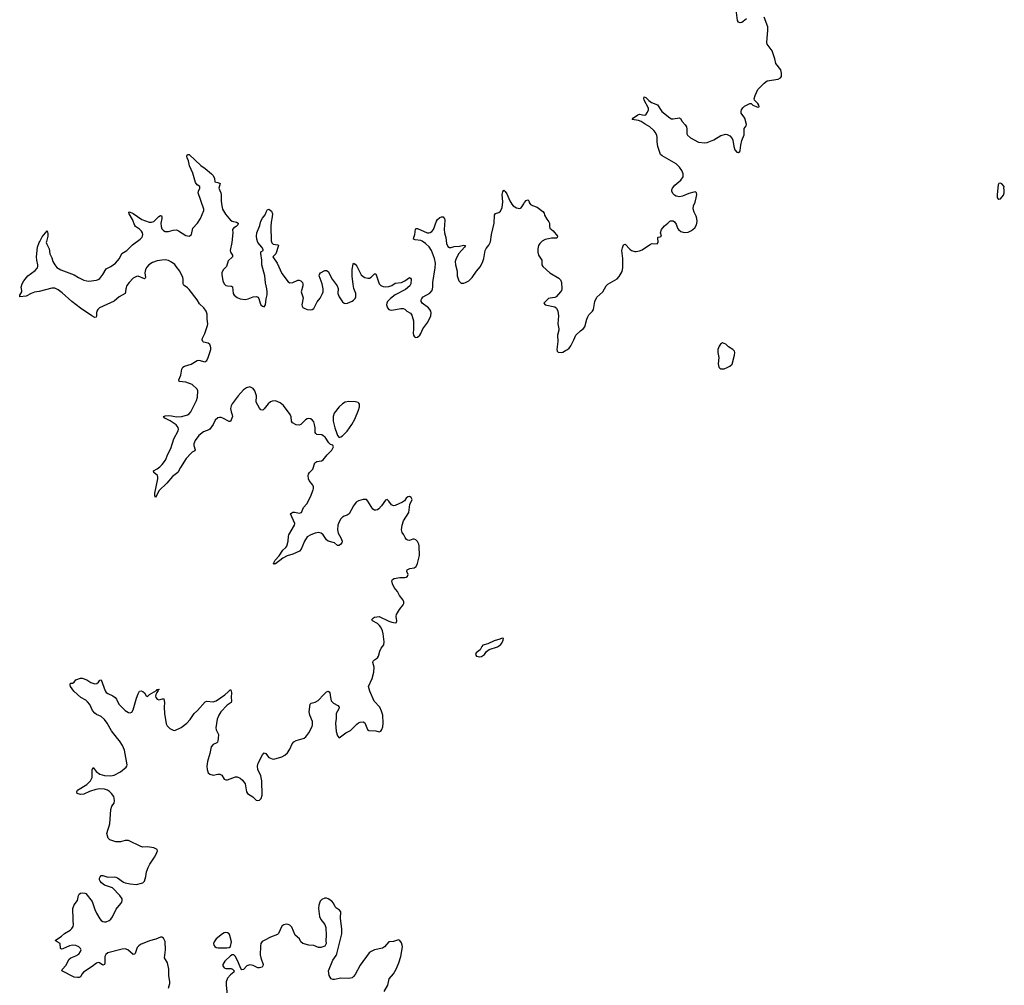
# Model space of a CAD drawing. Header units: inches. Extents: x 1603746 to 1744129, y 385869 to 533836.
# Tile 95 of 105: x 1653688 to 1666019, y 476907 to 488999. Entities that reach past the tile are written whole.
import ezdxf

# ---------------------------------------------------------------- set-up
doc = ezdxf.new("R2010")
doc.units = ezdxf.units.IN
doc.header["$MEASUREMENT"] = 0
for name, color, linetype in [('B6457', 7, 'Continuous'), ('B6458', 7, 'Continuous'), ('B6468', 7, 'Continuous')]:
    doc.layers.add(name, color=color, linetype=linetype)

msp = doc.modelspace()

# ---------------------------------------------------------------- linework, layer by layer
at = {"layer": 'B6457', "color": 6, "elevation": 300}
for points in [[(1655552, 476870), (1655569, 476930), (1655570, 476950), (1655556, 477030), (1655557, 477110), (1655538, 477190), (1655501, 477250), (1655514, 477350), (1655510, 477455), (1655490, 477499), (1655470, 477512), (1655450, 477511), (1655395, 477485), (1655315, 477465), (1655201, 477419), (1655179, 477401), (1655161, 477379), (1655134, 477306), (1655124, 477296), (1655110, 477294), (1655043, 477350), (1655010, 477363), (1654970, 477360), (1654790, 477313), (1654767, 477293), (1654755, 477270), (1654754, 477190), (1654750, 477170), (1654730, 477160), (1654687, 477187), (1654670, 477191), (1654650, 477185), (1654597, 477143), (1654487, 477070), (1654471, 477050), (1654450, 477013), (1654434, 477006), (1654410, 477005), (1654370, 477011), (1654215, 477090), (1654223, 477110), (1654265, 477155), (1654307, 477233), (1654329, 477251), (1654390, 477275), (1654430, 477299), (1654451, 477329), (1654456, 477350), (1654451, 477370), (1654430, 477390), (1654390, 477405), (1654350, 477410), (1654310, 477403), (1654230, 477364), (1654210, 477360), (1654201, 477370), (1654195, 477430), (1654157, 477450), (1654133, 477470), (1654210, 477522), (1654250, 477555), (1654321, 477599), (1654342, 477618), (1654358, 477642), (1654363, 477670), (1654356, 477716), (1654359, 477770), (1654352, 477830), (1654354, 477870), (1654370, 477914), (1654411, 477969), (1654424, 478030), (1654431, 478049), (1654450, 478062), (1654470, 478065), (1654503, 478063), (1654516, 478056), (1654595, 477955), (1654630, 477855), (1654650, 477812), (1654690, 477738), (1654710, 477718), (1654730, 477706), (1654750, 477702), (1654770, 477703), (1654810, 477720), (1654830, 477736), (1654850, 477764), (1654898, 477862), (1654956, 477930), (1654968, 477950), (1654972, 477970), (1654970, 477990), (1654944, 478030), (1654850, 478127), (1654750, 478163), (1654713, 478190), (1654695, 478210), (1654686, 478230), (1654688, 478250), (1654696, 478264), (1654710, 478281), (1654730, 478283), (1654790, 478260), (1654870, 478265), (1654890, 478263), (1654914, 478254), (1654990, 478200), (1655011, 478190), (1655070, 478177), (1655150, 478170), (1655215, 478185), (1655230, 478192), (1655250, 478213), (1655267, 478270), (1655277, 478330), (1655296, 478384), (1655317, 478423), (1655377, 478510), (1655399, 478550), (1655412, 478590), (1655409, 478610), (1655370, 478630), (1655290, 478640), (1655230, 478639), (1655204, 478644), (1655050, 478719), (1655010, 478720), (1654950, 478704), (1654890, 478702), (1654818, 478730), (1654795, 478750), (1654780, 478810), (1654816, 478930), (1654830, 479110), (1654844, 479150), (1654871, 479190), (1654877, 479223), (1654868, 479270), (1654839, 479310), (1654814, 479334), (1654786, 479350), (1654750, 479363), (1654690, 479368), (1654641, 479359), (1654564, 479336), (1654490, 479303), (1654450, 479297), (1654409, 479310), (1654405, 479330), (1654413, 479350), (1654530, 479424), (1654575, 479470), (1654594, 479510), (1654595, 479605), (1654610, 479636), (1654645, 479585), (1654692, 479550), (1654750, 479533), (1654828, 479530), (1654870, 479540), (1654950, 479582), (1655021, 479639), (1655029, 479650), (1655032, 479670), (1655000, 479850), (1654975, 479910), (1654939, 479970), (1654914, 480000)], [(1656172, 480000), (1656170, 479969), (1656166, 479954), (1656157, 479943), (1656110, 479921), (1656087, 479893), (1656071, 479810), (1656038, 479710), (1656030, 479650), (1656034, 479610), (1656050, 479570), (1656070, 479552), (1656110, 479540), (1656170, 479553), (1656193, 479553), (1656219, 479539), (1656250, 479490), (1656270, 479480), (1656290, 479480), (1656390, 479516), (1656410, 479516), (1656450, 479502), (1656478, 479478), (1656510, 479430), (1656529, 479330), (1656542, 479310), (1656606, 479266), (1656650, 479225), (1656670, 479220), (1656690, 479224), (1656714, 479246), (1656724, 479290), (1656722, 479470), (1656709, 479530), (1656669, 479609), (1656665, 479650), (1656674, 479690), (1656730, 479794), (1656750, 479819), (1656756, 479816), (1656770, 479810), (1656790, 479781), (1656810, 479762), (1656850, 479742), (1656870, 479741), (1656970, 479767), (1657010, 479791), (1657040, 479820), (1657070, 479866), (1657101, 479930), (1657123, 479957), (1657150, 479975), (1657237, 480000)], [(1658251, 476830), (1658299, 476910), (1658316, 476990), (1658368, 477050), (1658401, 477110), (1658436, 477190), (1658461, 477270), (1658481, 477390), (1658480, 477410), (1658470, 477440), (1658450, 477467), (1658430, 477475), (1658370, 477457), (1658310, 477451), (1658256, 477390), (1658230, 477371), (1658130, 477351), (1658090, 477332), (1658066, 477314), (1657950, 477161), (1657890, 477043), (1657870, 477017), (1657850, 477003), (1657810, 476993), (1657710, 476995), (1657630, 476979), (1657610, 476979), (1657590, 476988), (1657563, 477030), (1657557, 477090), (1657610, 477222), (1657650, 477279), (1657659, 477301), (1657724, 477550), (1657724, 477610), (1657706, 477750), (1657708, 477828), (1657695, 477850), (1657655, 477875), (1657639, 477890), (1657616, 477936), (1657599, 477959), (1657550, 477991), (1657530, 478000), (1657510, 478000), (1657470, 477982), (1657450, 477962), (1657434, 477910), (1657431, 477870), (1657442, 477770), (1657461, 477730), (1657508, 477670), (1657524, 477630), (1657527, 477533), (1657521, 477470), (1657525, 477430), (1657510, 477397), (1657458, 477382), (1657430, 477380), (1657370, 477404), (1657310, 477411), (1657233, 477433), (1657210, 477450), (1657191, 477490), (1657137, 477537), (1657095, 477635), (1657070, 477659), (1657050, 477670), (1657026, 477674), (1656994, 477666), (1656970, 477646), (1656930, 477556), (1656918, 477542), (1656830, 477511), (1656750, 477469), (1656726, 477454), (1656710, 477431), (1656703, 477397), (1656699, 477290), (1656707, 477250), (1656736, 477170), (1656735, 477150), (1656724, 477136), (1656690, 477125), (1656670, 477127), (1656610, 477157), (1656570, 477163), (1656533, 477150), (1656490, 477107), (1656470, 477101), (1656457, 477117), (1656430, 477190), (1656390, 477270), (1656370, 477287), (1656350, 477288), (1656330, 477276), (1656256, 477210), (1656233, 477170), (1656233, 477150), (1656250, 477127), (1656270, 477119), (1656336, 477116), (1656353, 477110), (1656375, 477090), (1656369, 477070), (1656330, 477039), (1656290, 476995), (1656274, 476950), (1656274, 476910), (1656288, 476790)]]:
    msp.add_lwpolyline(points, dxfattribs=at)
msp.add_lwpolyline([(1656270, 477569), (1656250, 477564), (1656226, 477550), (1656147, 477490), (1656122, 477450), (1656116, 477430), (1656118, 477410), (1656132, 477392), (1656150, 477380), (1656175, 477375), (1656284, 477376), (1656310, 477380), (1656330, 477395), (1656339, 477450), (1656321, 477530), (1656311, 477551), (1656290, 477566)], close=True, dxfattribs=at)
at = {"layer": 'B6458', "color": 6, "elevation": 300}
for points in [[(1657237, 480000), (1657250, 480004), (1657270, 480019), (1657310, 480070), (1657350, 480149), (1657355, 480170), (1657354, 480210), (1657322, 480290), (1657313, 480330), (1657325, 480430), (1657339, 480441), (1657390, 480453), (1657428, 480472), (1657495, 480550), (1657530, 480582), (1657550, 480591), (1657564, 480584), (1657572, 480570), (1657579, 480510), (1657589, 480469), (1657620, 480440), (1657673, 480410), (1657688, 480390), (1657683, 480370), (1657653, 480310), (1657653, 480250), (1657643, 480190), (1657650, 480085), (1657670, 480031), (1657690, 480005), (1657771, 480069), (1657830, 480098), (1657910, 480178), (1657930, 480195), (1657950, 480202), (1657990, 480205), (1658010, 480194), (1658043, 480110), (1658059, 480099), (1658150, 480092), (1658190, 480082), (1658210, 480091), (1658224, 480110), (1658236, 480144), (1658240, 480190), (1658235, 480290), (1658221, 480341), (1658198, 480390), (1658127, 480467), (1658072, 480590), (1658058, 480650), (1658103, 480750), (1658125, 480830), (1658126, 480890), (1658110, 480950), (1658114, 480966), (1658130, 480983), (1658170, 481010), (1658183, 481030), (1658198, 481090), (1658217, 481130), (1658247, 481173), (1658254, 481210), (1658241, 481310), (1658230, 481348), (1658211, 481391), (1658195, 481415), (1658170, 481439), (1658107, 481470), (1658099, 481490), (1658118, 481510), (1658130, 481516), (1658190, 481524), (1658310, 481469), (1658350, 481455), (1658390, 481448), (1658409, 481451), (1658413, 481470), (1658404, 481524), (1658409, 481550), (1658446, 481614), (1658491, 481670), (1658500, 481690), (1658500, 481710), (1658491, 481730), (1658444, 481790), (1658418, 481838), (1658377, 481890), (1658356, 481936), (1658350, 481971), (1658358, 481990), (1658378, 482002), (1658450, 482016), (1658510, 482013), (1658530, 482018), (1658546, 482030), (1658552, 482050), (1658537, 482090), (1658539, 482110), (1658573, 482127), (1658630, 482137), (1658654, 482150), (1658672, 482188), (1658693, 482290), (1658691, 482411), (1658687, 482430), (1658670, 482464), (1658650, 482485), (1658630, 482496), (1658610, 482495), (1658570, 482479), (1658550, 482482), (1658532, 482492), (1658514, 482514), (1658498, 482550), (1658479, 482579), (1658470, 482610), (1658477, 482670), (1658496, 482724), (1658563, 482830), (1658573, 482927), (1658603, 482990), (1658590, 483017), (1658570, 483029), (1658550, 483023), (1658530, 483006), (1658506, 482974), (1658483, 482957), (1658390, 482916), (1658370, 482913), (1658345, 482925), (1658310, 482972), (1658290, 482989), (1658270, 482981), (1658220, 482910), (1658186, 482874), (1658170, 482862), (1658150, 482856), (1658130, 482858), (1658109, 482869), (1658050, 482972), (1658030, 482989), (1657990, 482993), (1657930, 482975), (1657903, 482957), (1657867, 482913), (1657816, 482810), (1657790, 482794), (1657750, 482783), (1657730, 482771), (1657710, 482750), (1657687, 482710), (1657672, 482668), (1657668, 482610), (1657677, 482570), (1657710, 482510), (1657726, 482470), (1657724, 482450), (1657710, 482430), (1657690, 482416), (1657670, 482416), (1657630, 482450), (1657550, 482469), (1657530, 482484), (1657489, 482549), (1657464, 482570), (1657430, 482576), (1657389, 482570), (1657333, 482550), (1657290, 482522), (1657253, 482470), (1657214, 482370), (1657194, 482346), (1657110, 482305), (1657036, 482284), (1656982, 482258), (1656890, 482186), (1656876, 482184), (1656870, 482175), (1656865, 482190), (1656886, 482230), (1656936, 482284), (1656984, 482356), (1657023, 482390), (1657034, 482406), (1657049, 482469), (1657054, 482530), (1657059, 482550), (1657128, 482670), (1657132, 482690), (1657080, 482810), (1657095, 482825), (1657110, 482832), (1657133, 482833), (1657190, 482821), (1657216, 482830), (1657244, 482890), (1657282, 482938), (1657330, 483025), (1657362, 483110), (1657367, 483130), (1657366, 483150), (1657359, 483170), (1657313, 483230), (1657304, 483250), (1657300, 483290), (1657305, 483310), (1657317, 483330), (1657358, 483370), (1657386, 483450), (1657410, 483465), (1657466, 483474), (1657490, 483488), (1657540, 483550), (1657597, 483610), (1657619, 483650), (1657610, 483670), (1657581, 483681), (1657560, 483700), (1657513, 483770), (1657490, 483790), (1657470, 483799), (1657410, 483805), (1657396, 483816), (1657390, 483830), (1657389, 483890), (1657382, 483930), (1657370, 483964), (1657350, 483990), (1657330, 484001), (1657310, 484006), (1657290, 484003), (1657267, 483990), (1657211, 483929), (1657190, 483921), (1657150, 483926), (1657106, 483950), (1657092, 483970), (1657087, 484027), (1657075, 484055), (1656990, 484170), (1656950, 484203), (1656890, 484226), (1656850, 484223), (1656830, 484214), (1656799, 484190), (1656750, 484125), (1656732, 484108), (1656710, 484113), (1656690, 484136), (1656649, 484210), (1656652, 484290), (1656633, 484353), (1656610, 484382), (1656570, 484400), (1656530, 484391), (1656490, 484366), (1656423, 484290), (1656347, 484190), (1656336, 484164), (1656328, 484130), (1656335, 484090), (1656351, 484050), (1656352, 484030), (1656330, 483966), (1656310, 483966), (1656234, 484010), (1656210, 484019), (1656190, 484019), (1656170, 484013), (1656137, 483983), (1656109, 483931), (1656068, 483872), (1656056, 483864), (1655990, 483840), (1655930, 483792), (1655885, 483730), (1655868, 483690), (1655869, 483669), (1655886, 483614), (1655880, 483600), (1655850, 483585), (1655830, 483567), (1655774, 483506), (1655701, 483390), (1655669, 483331), (1655601, 483279), (1655530, 483196), (1655436, 483104), (1655390, 483017), (1655381, 483041), (1655379, 483070), (1655416, 483250), (1655416, 483270), (1655412, 483292), (1655370, 483330), (1655365, 483350), (1655410, 483374), (1655442, 483398), (1655472, 483428), (1655515, 483485), (1655542, 483558), (1655580, 483630), (1655618, 483750), (1655673, 483850), (1655678, 483870), (1655674, 483894), (1655647, 483927), (1655574, 483974), (1655505, 484010), (1655487, 484030), (1655510, 484040), (1655550, 484041), (1655590, 484039), (1655650, 484026), (1655717, 484030), (1655790, 484050), (1655810, 484065), (1655830, 484090), (1655902, 484230), (1655913, 484273), (1655920, 484350), (1655912, 484372), (1655850, 484429), (1655770, 484461), (1655687, 484470), (1655683, 484490), (1655706, 484550), (1655719, 484621), (1655732, 484648), (1655750, 484660), (1655834, 484686), (1655910, 484733), (1655930, 484737), (1655950, 484733), (1655990, 484717), (1656010, 484716), (1656018, 484722), (1656030, 484732), (1656049, 484771), (1656080, 484870), (1656083, 484890), (1656079, 484910), (1656069, 484930), (1656048, 484948), (1655990, 484961), (1655980, 484970), (1655974, 484990), (1655977, 485010), (1656005, 485070), (1656041, 485170), (1656043, 485190), (1656035, 485250), (1656035, 485310), (1656024, 485350), (1655996, 485390), (1655941, 485441), (1655910, 485490), (1655810, 485622), (1655790, 485642), (1655749, 485670), (1655741, 485681), (1655736, 485696), (1655737, 485750), (1655731, 485770), (1655692, 485850), (1655649, 485910), (1655630, 485932), (1655590, 485964), (1655550, 485983), (1655510, 485991), (1655470, 485990), (1655410, 485978), (1655350, 485957), (1655306, 485930), (1655279, 485901), (1655262, 485870), (1655256, 485830), (1655265, 485770), (1655259, 485761), (1655250, 485753), (1655170, 485786), (1655150, 485783), (1655110, 485762), (1655059, 485710), (1655029, 485670), (1655016, 485630), (1655014, 485590), (1655007, 485570), (1654933, 485527), (1654870, 485476), (1654686, 485390), (1654666, 485370), (1654655, 485350), (1654650, 485330), (1654650, 485289), (1654644, 485276), (1654630, 485270), (1654590, 485289), (1654450, 485386), (1654339, 485470), (1654220, 485580), (1654170, 485617), (1654130, 485637), (1654090, 485638), (1653930, 485595), (1653873, 485587), (1653830, 485570), (1653770, 485536), (1653690, 485529), (1653688, 485550), (1653715, 485590), (1653715, 485610), (1653705, 485650), (1653717, 485690), (1653738, 485730), (1653790, 485790), (1653881, 485859), (1653909, 485890), (1653915, 485910), (1653915, 485930), (1653902, 485990), (1653899, 486030), (1653910, 486151), (1653930, 486209), (1653940, 486220), (1653970, 486280), (1654030, 486354), (1654040, 486320), (1654041, 486290), (1654023, 486223), (1654021, 486210), (1654026, 486190), (1654058, 486130), (1654066, 486066), (1654090, 486016), (1654105, 485970), (1654128, 485928), (1654155, 485895), (1654205, 485865), (1654370, 485806), (1654426, 485770), (1654490, 485739), (1654530, 485728), (1654553, 485727), (1654650, 485736), (1654670, 485744), (1654690, 485760), (1654731, 485810), (1654770, 485881), (1654830, 485907), (1654888, 485950), (1654936, 486010), (1654966, 486070), (1655030, 486109), (1655102, 486178), (1655196, 486250), (1655216, 486270), (1655228, 486290), (1655231, 486310), (1655226, 486330), (1655213, 486353), (1655190, 486377), (1655139, 486410), (1655130, 486424), (1655099, 486499), (1655061, 486570), (1655055, 486590), (1655065, 486595), (1655110, 486571), (1655218, 486498), (1655310, 486463), (1655338, 486462), (1655366, 486474), (1655430, 486534), (1655450, 486547), (1655462, 486542), (1655469, 486529), (1655469, 486509), (1655457, 486450), (1655460, 486410), (1655470, 486382), (1655490, 486360), (1655510, 486349), (1655550, 486346), (1655610, 486365), (1655650, 486366), (1655675, 486355), (1655770, 486296), (1655810, 486289), (1655825, 486295), (1655838, 486310), (1655858, 486390), (1655916, 486450), (1655954, 486510), (1655993, 486610), (1655994, 486626), (1655924, 486830), (1655927, 486853), (1655945, 486890), (1655943, 486910), (1655910, 486933), (1655890, 486960), (1655856, 487076), (1655813, 487170), (1655801, 487230), (1655786, 487270), (1655782, 487290), (1655790, 487310), (1655810, 487311), (1655955, 487175), (1656010, 487138), (1656092, 487070), (1656110, 487048), (1656127, 487010), (1656131, 486971), (1656170, 486962), (1656197, 486950), (1656181, 486890), (1656208, 486830), (1656213, 486810), (1656212, 486728), (1656218, 486670), (1656228, 486628), (1656265, 486565), (1656328, 486488), (1656350, 486476), (1656402, 486462), (1656424, 486450), (1656418, 486430), (1656399, 486410), (1656364, 486390), (1656355, 486370), (1656357, 486330), (1656344, 486210), (1656325, 486110), (1656330, 486090), (1656352, 486050), (1656354, 486030), (1656299, 485981), (1656280, 485910), (1656235, 485865), (1656220, 485830), (1656219, 485810), (1656233, 485730), (1656250, 485690), (1656271, 485670), (1656290, 485665), (1656342, 485662), (1656354, 485654), (1656362, 485570), (1656376, 485550), (1656410, 485519), (1656450, 485502), (1656510, 485495), (1656550, 485503), (1656610, 485530), (1656652, 485532), (1656670, 485525), (1656685, 485510), (1656698, 485450), (1656710, 485429), (1656730, 485413), (1656750, 485405), (1656765, 485430), (1656775, 485505), (1656787, 485553), (1656789, 485591), (1656785, 485630), (1656765, 485705), (1656757, 485790), (1656722, 485930), (1656721, 485990), (1656706, 486070), (1656710, 486094), (1656739, 486110), (1656738, 486122), (1656722, 486150), (1656672, 486210), (1656658, 486250), (1656653, 486290), (1656659, 486330), (1656696, 486424), (1656710, 486475), (1656730, 486515), (1656763, 486557), (1656773, 486590), (1656790, 486621), (1656810, 486626), (1656840, 486600), (1656853, 486570), (1656851, 486530), (1656837, 486463), (1656832, 486408), (1656838, 486230), (1656847, 486207), (1656864, 486190), (1656920, 486180), (1656931, 486171), (1656894, 486066), (1656858, 486030), (1656912, 485952), (1656970, 485822), (1657050, 485715), (1657070, 485706), (1657108, 485708), (1657170, 485738), (1657190, 485739), (1657211, 485731), (1657230, 485710), (1657236, 485690), (1657233, 485667), (1657212, 485590), (1657237, 485517), (1657221, 485430), (1657226, 485410), (1657236, 485396), (1657250, 485386), (1657290, 485370), (1657330, 485366), (1657350, 485370), (1657370, 485384), (1657412, 485468), (1657450, 485512), (1657481, 485570), (1657487, 485593), (1657489, 485630), (1657476, 485690), (1657440, 485790), (1657442, 485810), (1657455, 485830), (1657510, 485858), (1657530, 485859), (1657550, 485845), (1657601, 485750), (1657666, 485666), (1657675, 485635), (1657674, 485570), (1657690, 485530), (1657730, 485466), (1657750, 485450), (1657770, 485447), (1657794, 485450), (1657850, 485474), (1657870, 485487), (1657890, 485509), (1657897, 485530), (1657896, 485570), (1657874, 485634), (1657864, 485684), (1657852, 485788), (1657851, 485870), (1657864, 485936), (1657870, 485950), (1657890, 485938), (1657910, 485913), (1657966, 485806), (1657990, 485784), (1658010, 485773), (1658050, 485761), (1658070, 485762), (1658090, 485775), (1658130, 485815), (1658150, 485815), (1658192, 485692), (1658210, 485670), (1658238, 485658), (1658270, 485654), (1658310, 485658), (1658350, 485671), (1658390, 485701), (1658471, 485709), (1658512, 485728), (1658570, 485770), (1658584, 485764), (1658590, 485750), (1658585, 485690), (1658574, 485666), (1658521, 485619), (1658390, 485552), (1658331, 485510), (1658294, 485470), (1658284, 485450), (1658281, 485430), (1658293, 485390), (1658310, 485371), (1658325, 485365), (1658350, 485362), (1658463, 485383), (1658490, 485382), (1658510, 485373), (1658538, 485350), (1658583, 485323), (1658598, 485298), (1658619, 485230), (1658621, 485130), (1658616, 485070), (1658620, 485050), (1658631, 485030), (1658650, 485020), (1658670, 485022), (1658698, 485050), (1658711, 485070), (1658736, 485130), (1658800, 485210), (1658837, 485290), (1658840, 485330), (1658835, 485350), (1658824, 485370), (1658807, 485390), (1658730, 485450), (1658717, 485470), (1658715, 485490), (1658724, 485510), (1658741, 485530), (1658824, 485576), (1658852, 485610), (1658861, 485650), (1658862, 485710), (1658891, 485890), (1658894, 485950), (1658885, 486010), (1658844, 486110), (1658815, 486155), (1658770, 486198), (1658730, 486225), (1658710, 486233), (1658642, 486242), (1658621, 486250), (1658623, 486270), (1658638, 486310), (1658645, 486375), (1658650, 486384), (1658670, 486386), (1658790, 486332), (1658810, 486329), (1658830, 486333), (1658850, 486346), (1658869, 486370), (1658910, 486478), (1658922, 486498), (1658950, 486523), (1658969, 486531), (1658990, 486531), (1659000, 486520), (1659009, 486509), (1659011, 486491), (1659006, 486374), (1659008, 486330), (1659025, 486270), (1659035, 486195), (1659050, 486160), (1659070, 486146), (1659090, 486145), (1659130, 486159), (1659195, 486165), (1659250, 486177), (1659270, 486170), (1659259, 486150), (1659189, 486071), (1659153, 486010), (1659143, 485970), (1659147, 485930), (1659166, 485850), (1659167, 485790), (1659187, 485730), (1659207, 485707), (1659221, 485701), (1659250, 485699), (1659270, 485707), (1659313, 485730), (1659356, 485770), (1659410, 485850), (1659460, 485910), (1659490, 485970), (1659501, 486010), (1659517, 486110), (1659530, 486136), (1659565, 486175), (1659583, 486217), (1659595, 486310), (1659631, 486450), (1659633, 486550), (1659647, 486573), (1659690, 486586), (1659710, 486602), (1659730, 486648), (1659737, 486717), (1659730, 486810), (1659737, 486843), (1659750, 486863), (1659770, 486849), (1659790, 486819), (1659827, 486730), (1659850, 486690), (1659870, 486670), (1659910, 486644), (1659950, 486634), (1659970, 486642), (1660000, 486693)], [(1654914, 480000), (1654836, 480096), (1654784, 480190), (1654750, 480235), (1654710, 480272), (1654650, 480300), (1654630, 480315), (1654601, 480350), (1654565, 480425), (1654539, 480459), (1654517, 480477), (1654454, 480510), (1654366, 480590), (1654326, 480650), (1654322, 480670), (1654326, 480690), (1654350, 480691), (1654370, 480705), (1654390, 480731), (1654450, 480755), (1654470, 480753), (1654528, 480732), (1654581, 480701), (1654630, 480681), (1654655, 480685), (1654676, 480704), (1654690, 480727), (1654710, 480733), (1654757, 480597), (1654770, 480576), (1654790, 480561), (1654853, 480533), (1654885, 480510), (1654900, 480490), (1654930, 480427), (1655010, 480347), (1655050, 480324), (1655070, 480321), (1655091, 480329), (1655110, 480359), (1655150, 480502), (1655170, 480557), (1655190, 480590), (1655210, 480596), (1655230, 480588), (1655249, 480569), (1655270, 480531), (1655290, 480523), (1655313, 480550), (1655401, 480599), (1655410, 480611), (1655430, 480615), (1655433, 480610), (1655418, 480602), (1655417, 480590), (1655404, 480576), (1655393, 480550), (1655388, 480530), (1655393, 480510), (1655410, 480491), (1655430, 480484), (1655476, 480496), (1655495, 480495), (1655502, 480450), (1655499, 480390), (1655502, 480310), (1655523, 480183), (1655537, 480157), (1655570, 480124), (1655610, 480102), (1655630, 480100), (1655710, 480136), (1655780, 480190), (1655822, 480238), (1655875, 480310), (1655913, 480347), (1656010, 480458), (1656030, 480467), (1656110, 480458), (1656150, 480468), (1656257, 480543), (1656299, 480581), (1656310, 480596), (1656330, 480610), (1656337, 480597), (1656342, 480570), (1656337, 480510), (1656341, 480470), (1656335, 480450), (1656286, 480414), (1656207, 480330), (1656181, 480290), (1656161, 480239), (1656144, 480130), (1656147, 480107), (1656176, 480050), (1656172, 480000)]]:
    msp.add_lwpolyline(points, dxfattribs=at)
for points in [[(1657810, 484220), (1657766, 484210), (1657730, 484188), (1657690, 484153), (1657627, 484070), (1657613, 484030), (1657615, 483970), (1657635, 483890), (1657659, 483819), (1657670, 483791), (1657690, 483768), (1657710, 483775), (1657730, 483790), (1657790, 483845), (1657848, 483930), (1657885, 483995), (1657933, 484110), (1657944, 484150), (1657943, 484183), (1657936, 484196), (1657925, 484205), (1657892, 484212)], [(1659730, 481254), (1659700, 481240), (1659630, 481220), (1659550, 481182), (1659490, 481165), (1659475, 481150), (1659453, 481107), (1659405, 481070), (1659396, 481050), (1659410, 481028), (1659450, 481020), (1659470, 481025), (1659509, 481050), (1659534, 481086), (1659566, 481114), (1659670, 481144), (1659710, 481170), (1659727, 481190), (1659744, 481230), (1659746, 481250)]]:
    msp.add_lwpolyline(points, close=True, dxfattribs=at)
at = {"layer": 'B6468', "color": 6, "elevation": 300}
for points in [[(1662790, 489010), (1662750, 488975), (1662730, 488963), (1662710, 488958), (1662690, 488969), (1662678, 488990), (1662662, 489122)], [(1660000, 486693), (1660010, 486710), (1660030, 486735), (1660050, 486744), (1660064, 486730), (1660070, 486710), (1660086, 486686), (1660110, 486672), (1660170, 486650), (1660238, 486598), (1660258, 486578), (1660262, 486550), (1660290, 486501), (1660314, 486470), (1660322, 486450), (1660322, 486410), (1660328, 486390), (1660370, 486355), (1660424, 486290), (1660420, 486270), (1660410, 486263), (1660350, 486265), (1660310, 486257), (1660270, 486247), (1660230, 486224), (1660203, 486197), (1660187, 486173), (1660175, 486130), (1660176, 486090), (1660185, 486050), (1660227, 485990), (1660226, 485930), (1660239, 485910), (1660329, 485829), (1660441, 485761), (1660460, 485740), (1660475, 485710), (1660476, 485630), (1660472, 485610), (1660461, 485590), (1660406, 485530), (1660390, 485520), (1660330, 485514), (1660310, 485507), (1660254, 485450), (1660270, 485428), (1660390, 485403), (1660410, 485388), (1660426, 485350), (1660435, 485290), (1660426, 485190), (1660441, 485130), (1660441, 485110), (1660425, 485050), (1660428, 484968), (1660415, 484870), (1660420, 484850), (1660430, 484838), (1660470, 484831), (1660490, 484836), (1660522, 484858), (1660550, 484868), (1660570, 484884), (1660590, 484916), (1660629, 484990), (1660652, 485050), (1660710, 485105), (1660750, 485134), (1660767, 485153), (1660790, 485250), (1660802, 485278), (1660817, 485303), (1660862, 485350), (1660873, 485370), (1660891, 485470), (1660916, 485524), (1660990, 485590), (1661034, 485666), (1661053, 485687), (1661170, 485754), (1661195, 485785), (1661232, 485848), (1661243, 485890), (1661240, 486010), (1661231, 486110), (1661236, 486144), (1661250, 486181), (1661270, 486188), (1661330, 486124), (1661350, 486110), (1661390, 486098), (1661410, 486098), (1661450, 486104), (1661483, 486117), (1661590, 486188), (1661610, 486195), (1661670, 486192), (1661682, 486210), (1661678, 486270), (1661682, 486278), (1661710, 486282), (1661726, 486290), (1661714, 486330), (1661725, 486370), (1661763, 486417), (1661806, 486450), (1661830, 486477), (1661840, 486480), (1661870, 486479), (1661890, 486468), (1661910, 486439), (1661925, 486390), (1661937, 486370), (1661970, 486345), (1662010, 486335), (1662060, 486340), (1662101, 486359), (1662145, 486395), (1662164, 486430), (1662171, 486471), (1662170, 486510), (1662161, 486541), (1662135, 486590), (1662121, 486630), (1662126, 486670), (1662146, 486714), (1662162, 486770), (1662167, 486810), (1662163, 486830), (1662150, 486843), (1662130, 486841), (1662070, 486823), (1661990, 486789), (1661950, 486782), (1661909, 486790), (1661890, 486800), (1661870, 486820), (1661856, 486850), (1661855, 486870), (1661862, 486890), (1661894, 486926), (1661969, 486990), (1661996, 487030), (1661998, 487070), (1661981, 487110), (1661950, 487152), (1661910, 487194), (1661735, 487295), (1661713, 487313), (1661678, 487410), (1661672, 487468), (1661673, 487527), (1661668, 487550), (1661650, 487586), (1661629, 487610), (1661578, 487658), (1661521, 487690), (1661470, 487725), (1661436, 487736), (1661358, 487750), (1661377, 487770), (1661430, 487809), (1661450, 487815), (1661510, 487802), (1661530, 487810), (1661550, 487842), (1661564, 487870), (1661563, 487890), (1661509, 487990), (1661504, 488016), (1661507, 488033), (1661530, 488024), (1661567, 487987), (1661601, 487961), (1661674, 487934), (1661730, 487851), (1661830, 487770), (1661850, 487759), (1661870, 487756), (1661950, 487772), (1661964, 487764), (1661983, 487723), (1662022, 487682), (1662037, 487657), (1662042, 487630), (1662043, 487570), (1662050, 487553), (1662090, 487518), (1662190, 487467), (1662270, 487458), (1662297, 487463), (1662383, 487497), (1662470, 487550), (1662530, 487564), (1662550, 487563), (1662583, 487543), (1662610, 487510), (1662619, 487490), (1662630, 487412), (1662644, 487370), (1662670, 487339), (1662690, 487337), (1662705, 487350), (1662710, 487362), (1662718, 487430), (1662730, 487485), (1662763, 487557), (1662762, 487638), (1662785, 487670), (1662791, 487689), (1662770, 487765), (1662724, 487830), (1662723, 487850), (1662729, 487871), (1662744, 487896), (1662764, 487916), (1662830, 487950), (1662850, 487950), (1662871, 487930), (1662910, 487911), (1662930, 487905), (1662948, 487910), (1662945, 487930), (1662934, 487950), (1662892, 487992), (1662886, 488010), (1662897, 488050), (1662933, 488127), (1663010, 488203), (1663050, 488233), (1663186, 488254), (1663215, 488270), (1663227, 488290), (1663230, 488330), (1663220, 488370), (1663157, 488450), (1663147, 488510), (1663111, 488610), (1663051, 488691), (1663047, 488713), (1663059, 488870), (1663058, 488910), (1663013, 489030)]]:
    msp.add_lwpolyline(points, dxfattribs=at)
for points in [[(1665970, 486954), (1665950, 486948), (1665943, 486930), (1665931, 486810), (1665931, 486771), (1665940, 486760), (1665950, 486752), (1665970, 486758), (1666010, 486802), (1666017, 486830), (1666019, 486870), (1666015, 486890), (1666018, 486910), (1665990, 486942)], [(1662490, 484952), (1662464, 484936), (1662450, 484913), (1662432, 484870), (1662430, 484830), (1662443, 484770), (1662437, 484690), (1662442, 484650), (1662455, 484635), (1662470, 484628), (1662510, 484629), (1662550, 484642), (1662581, 484659), (1662610, 484684), (1662642, 484798), (1662645, 484830), (1662638, 484850), (1662620, 484870), (1662564, 484904), (1662530, 484935)]]:
    msp.add_lwpolyline(points, close=True, dxfattribs=at)

doc.saveas('drawing.dxf')
